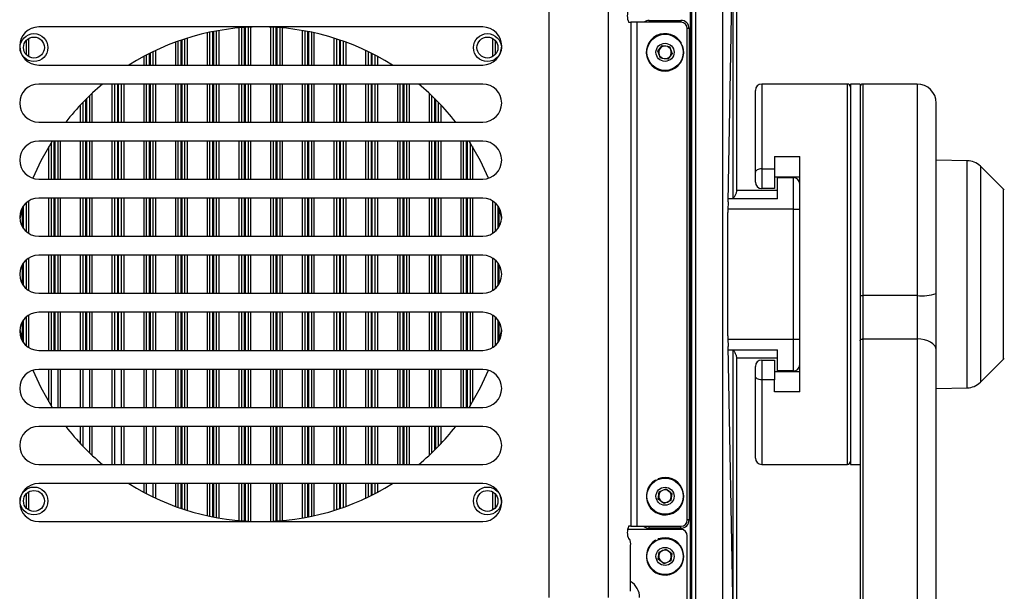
# Model space of a CAD drawing. Header units: millimetres. Extents: x 9 to 583, y 10 to 410.
# Tile 102 of 107: x 447 to 478, y 274 to 292. Entities that reach past the tile are written whole.
import ezdxf

# ---------------------------------------------------------------- set-up
doc = ezdxf.new("R2010")
doc.units = ezdxf.units.MM
doc.linetypes.add('HIDDEN', pattern=[1.905, 1.27, -0.635])
doc.layers.add('DEFAULT_2', color=5, linetype='HIDDEN')
doc.styles.add('SLDTEXTSTYLE0', font='TXT', dxfattribs={"width": 0.605})
doc.dimstyles.new('SLDDIMSTYLE2', dxfattribs={"dimtxt": 5, "dimasz": 3, "dimexe": 0, "dimexo": 0.0625, "dimgap": 1.25, "dimtad": 1, "dimdec": 1, "dimlfac": 5, "dimrnd": 1e-09, "dimzin": 12, "dimdsep": 46, "dimtxsty": 'SLDTEXTSTYLE0', "dimsah": 1, "dimcen": 0.09, "dimadec": 0, "dimazin": 3, "dimtfac": 1, "dimtdec": 1, "dimtmove": 0, "dimatfit": 0, "dimfxl": 0, "dimfrac": 2, "dimtolj": 1, "dimtzin": 12, "dimarcsym": 0})

# ---------------------------------------------------------------- blocks, each defined once
blk = doc.blocks.new('_D_2')
at = {"layer": 'DEFAULT_2'}
for p, q in [((499.183, 317.956), (499.183, 324.306)), ((466.795, 317.956), (500.183, 317.956)), ((499.183, 317.956), (499.183, 250.268)), ((466.795, 250.268), (500.183, 250.268)), ((499.183, 250.268), (499.183, 243.918))]:
    blk.add_line(p, q, dxfattribs=at)
for points in [[(499.183, 317.956), (499.783, 320.956), (498.583, 320.956)], [(499.183, 250.268), (498.583, 247.268), (499.783, 247.268)]]:
    blk.add_solid(points, dxfattribs=at)
at = {"layer": 'DEFAULT_2', "char_height": 5, "attachment_point": 1, "rotation": 90, "style": 'SLDTEXTSTYLE0'}
for s, insert in [('(mounting hole distance)', (500.41, 248.096)), ('338.4', (492.736, 277.113))]:
    blk.add_mtext(s, dxfattribs=dict(at, insert=insert))

msp = doc.modelspace()

# ---------------------------------------------------------------- linework, layer by layer
at = {"color": 7, "linetype": 'Continuous', "lineweight": 25}
for p, q in [((467.905, 256.1081), (467.905, 312.1157)), ((467.955, 256.1081), (467.955, 312.1157)), ((469.0928, 286.3924), (469.2519, 294.9753)), ((469.255, 286.4953), (469.255, 294.9453)), ((469.355, 294.9119), (469.355, 286.7114)), ((463.4557, 273.9119), (463.4557, 294.3119)), ((465.3268, 273.9119), (465.3268, 294.3119)), ((461.355, 291.9119), (447.355, 291.9119)), ((453.755, 290.7119), (453.755, 291.8888)), ((453.955, 291.9017), (453.955, 290.7119)), ((454.755, 290.7119), (454.755, 291.9017)), ((454.955, 291.8888), (454.955, 290.7119)), ((465.9564, 292.0619), (466.0259, 292.0619)), ((466.0259, 292.0619), (466.0259, 276.1619)), ((466.2228, 292.0619), (466.0259, 292.0619)), ((466.2228, 276.1619), (466.2228, 292.0619)), ((467.605, 292.0619), (466.2228, 292.0619)), ((466.606, 292.1209), (467.604, 292.1209)), ((467.805, 276.3619), (467.805, 291.8619)), ((467.864, 291.8609), (467.864, 276.3629)), ((452.755, 290.7119), (452.755, 291.7461)), ((452.955, 291.7853), (452.955, 290.7119)), ((455.755, 290.7119), (455.755, 291.7853)), ((455.955, 291.7461), (455.955, 290.7119)), ((446.955, 291.4773), (446.955, 291.0465)), ((451.755, 290.7119), (451.755, 291.4658)), ((451.955, 291.5335), (451.955, 290.7119)), ((456.755, 290.7119), (456.755, 291.5335)), ((456.955, 291.4658), (456.955, 290.7119)), ((461.755, 291.0465), (461.755, 291.4773)), ((466.8765, 291.1453), (467.0197, 291.3265)), ((467.0197, 291.3265), (467.2482, 291.2931)), ((467.2482, 291.2931), (467.3335, 291.0785)), ((467.6031, 291.389), (467.6206, 291.3988)), ((467.6403, 291.3077), (467.6591, 291.3146)), ((450.755, 290.7119), (450.755, 291.0315)), ((450.955, 291.1319), (450.955, 290.7119)), ((457.755, 290.7119), (457.755, 291.1319)), ((457.955, 291.0315), (457.955, 290.7119)), ((466.9618, 290.9307), (466.8765, 291.1453)), ((467.1904, 290.8973), (466.9618, 290.9307)), ((467.3335, 291.0785), (467.1904, 290.8973)), ((447.355, 290.7119), (461.355, 290.7119)), ((461.355, 290.1119), (447.355, 290.1119)), ((449.755, 288.9119), (449.755, 290.1119)), ((449.955, 290.1119), (449.955, 288.9119)), ((450.755, 288.9119), (450.755, 290.1119)), ((450.955, 290.1119), (450.955, 288.9119)), ((451.755, 288.9119), (451.755, 290.1119)), ((451.955, 290.1119), (451.955, 288.9119)), ((452.755, 288.9119), (452.755, 290.1119)), ((452.955, 290.1119), (452.955, 288.9119)), ((453.755, 288.9119), (453.755, 290.1119)), ((453.955, 290.1119), (453.955, 288.9119)), ((454.755, 288.9119), (454.755, 290.1119)), ((454.955, 290.1119), (454.955, 288.9119)), ((455.755, 288.9119), (455.755, 290.1119)), ((455.955, 290.1119), (455.955, 288.9119)), ((456.755, 288.9119), (456.755, 290.1119)), ((456.955, 290.1119), (456.955, 288.9119)), ((457.755, 288.9119), (457.755, 290.1119)), ((457.955, 290.1119), (457.955, 288.9119)), ((458.755, 288.9119), (458.755, 290.1119)), ((458.955, 290.1119), (458.955, 288.9119)), ((472.855, 290.1119), (470.155, 290.1119)), ((473.255, 290.1119), (472.955, 290.1119)), ((472.955, 290.1119), (472.955, 278.1119)), ((473.255, 290.1119), (473.255, 282.8945)), ((475.055, 290.1119), (473.355, 290.1119)), ((448.955, 289.7404), (448.955, 288.9119)), ((459.755, 288.9119), (459.755, 289.7404)), ((469.955, 287.3278), (469.955, 289.9119)), ((448.755, 288.9119), (448.755, 289.5415)), ((459.955, 289.5415), (459.955, 288.9119)), ((475.655, 283.5091), (475.655, 289.5119)), ((447.355, 288.9119), (461.355, 288.9119)), ((467.905, 288.4946), (467.955, 288.5106)), ((461.355, 288.3119), (447.355, 288.3119)), ((447.755, 287.1119), (447.755, 288.2688)), ((447.955, 288.3119), (447.955, 287.1119)), ((448.755, 287.1119), (448.755, 288.3119)), ((448.955, 288.3119), (448.955, 287.1119)), ((449.755, 287.1119), (449.755, 288.3119)), ((449.955, 288.3119), (449.955, 287.1119)), ((450.755, 287.1119), (450.755, 288.3119)), ((450.955, 288.3119), (450.955, 287.1119)), ((451.755, 287.1119), (451.755, 288.3119)), ((451.955, 288.3119), (451.955, 287.1119)), ((452.755, 287.1119), (452.755, 288.3119)), ((452.955, 288.3119), (452.955, 287.1119)), ((453.755, 287.1119), (453.755, 288.3119)), ((453.955, 288.3119), (453.955, 287.1119)), ((454.755, 287.1119), (454.755, 288.3119)), ((454.955, 288.3119), (454.955, 287.1119)), ((455.755, 287.1119), (455.755, 288.3119)), ((455.955, 288.3119), (455.955, 287.1119)), ((456.755, 287.1119), (456.755, 288.3119)), ((456.955, 288.3119), (456.955, 287.1119)), ((457.755, 287.1119), (457.755, 288.3119)), ((457.955, 288.3119), (457.955, 287.1119)), ((458.755, 287.1119), (458.755, 288.3119)), ((458.955, 288.3119), (458.955, 287.1119)), ((459.755, 287.1119), (459.755, 288.3119)), ((459.955, 288.3119), (459.955, 287.1119)), ((460.755, 287.1119), (460.755, 288.3119)), ((460.955, 288.2688), (460.955, 287.1119)), ((470.555, 287.8244), (471.355, 287.8244)), ((470.555, 287.8244), (470.555, 287.4387)), ((471.355, 280.3994), (471.355, 287.8244)), ((467.955, 287.7133), (467.9049, 287.7293)), ((476.6339, 287.6948), (475.655, 287.7119)), ((477.7761, 286.7909), (477.0477, 287.5192)), ((469.955, 287.0169), (469.955, 287.3278)), ((470.155, 287.4387), (470.555, 287.4387)), ((470.155, 287.4387), (470.155, 286.8169)), ((470.555, 287.4387), (470.555, 286.8169)), ((447.355, 287.1119), (461.355, 287.1119)), ((471.355, 287.1769), (470.555, 287.1769)), ((470.655, 286.4953), (470.655, 287.1619)), ((470.655, 287.1619), (471.155, 287.1619)), ((471.155, 286.1619), (471.155, 287.1619)), ((469.355, 286.7619), (470.655, 286.7619)), ((470.555, 286.8169), (470.155, 286.8169)), ((446.955, 286.3591), (446.955, 285.4647)), ((461.355, 286.5119), (447.355, 286.5119)), ((447.755, 285.3119), (447.755, 286.5119)), ((447.955, 286.5119), (447.955, 285.3119)), ((448.755, 285.3119), (448.755, 286.5119)), ((448.955, 286.5119), (448.955, 285.3119)), ((449.755, 285.3119), (449.755, 286.5119)), ((449.955, 286.5119), (449.955, 285.3119)), ((450.755, 285.3119), (450.755, 286.5119)), ((450.955, 286.5119), (450.955, 285.3119)), ((451.755, 285.3119), (451.755, 286.5119)), ((451.955, 286.5119), (451.955, 285.3119)), ((452.755, 285.3119), (452.755, 286.5119)), ((452.955, 286.5119), (452.955, 285.3119)), ((453.755, 285.3119), (453.755, 286.5119)), ((453.955, 286.5119), (453.955, 285.3119)), ((454.755, 285.3119), (454.755, 286.5119)), ((454.955, 286.5119), (454.955, 285.3119)), ((455.755, 285.3119), (455.755, 286.5119)), ((455.955, 286.5119), (455.955, 285.3119)), ((456.755, 285.3119), (456.755, 286.5119)), ((456.955, 286.5119), (456.955, 285.3119)), ((457.755, 285.3119), (457.755, 286.5119)), ((457.955, 286.5119), (457.955, 285.3119)), ((458.755, 285.3119), (458.755, 286.5119)), ((458.955, 286.5119), (458.955, 285.3119)), ((459.755, 285.3119), (459.755, 286.5119)), ((459.955, 286.5119), (459.955, 285.3119)), ((460.755, 285.3119), (460.755, 286.5119)), ((460.955, 286.5119), (460.955, 285.3119)), ((461.755, 285.4647), (461.755, 286.3591)), ((470.655, 286.4953), (469.255, 286.4953)), ((446.8496, 286.2352), (446.755, 285.8669)), ((461.955, 285.8669), (461.8604, 286.2352)), ((469.0898, 282.1648), (469.0898, 286.0591)), ((471.155, 286.1619), (471.355, 286.1619)), ((471.155, 282.0619), (471.155, 286.1619)), ((447.355, 285.3119), (461.355, 285.3119)), ((446.955, 284.5591), (446.955, 283.6647)), ((461.355, 284.7119), (447.355, 284.7119)), ((447.755, 283.5119), (447.755, 284.7119)), ((447.955, 284.7119), (447.955, 283.5119)), ((448.755, 283.5119), (448.755, 284.7119)), ((448.955, 284.7119), (448.955, 283.5119)), ((449.755, 283.5119), (449.755, 284.7119)), ((449.955, 284.7119), (449.955, 283.5119)), ((450.755, 283.5119), (450.755, 284.7119)), ((450.955, 284.7119), (450.955, 283.5119)), ((451.755, 283.5119), (451.755, 284.7119)), ((451.955, 284.7119), (451.955, 283.5119)), ((452.755, 283.5119), (452.755, 284.7119)), ((452.955, 284.7119), (452.955, 283.5119)), ((453.755, 283.5119), (453.755, 284.7119)), ((453.955, 284.7119), (453.955, 283.5119)), ((454.755, 283.5119), (454.755, 284.7119)), ((454.955, 284.7119), (454.955, 283.5119)), ((455.755, 283.5119), (455.755, 284.7119)), ((455.955, 284.7119), (455.955, 283.5119)), ((456.755, 283.5119), (456.755, 284.7119)), ((456.955, 284.7119), (456.955, 283.5119)), ((457.755, 283.5119), (457.755, 284.7119)), ((457.955, 284.7119), (457.955, 283.5119)), ((458.755, 283.5119), (458.755, 284.7119)), ((458.955, 284.7119), (458.955, 283.5119)), ((459.755, 283.5119), (459.755, 284.7119)), ((459.955, 284.7119), (459.955, 283.5119)), ((460.755, 283.5119), (460.755, 284.7119)), ((460.955, 284.7119), (460.955, 283.5119)), ((461.755, 283.6647), (461.755, 284.5591)), ((447.355, 283.5119), (461.355, 283.5119)), ((475.655, 281.7275), (475.655, 283.5091)), ((473.355, 282.0717), (473.355, 283.4421)), ((475.055, 283.4421), (473.355, 283.4421)), ((475.055, 283.4421), (475.055, 282.0717)), ((461.355, 282.9119), (447.355, 282.9119)), ((447.755, 281.7119), (447.755, 282.9119)), ((447.955, 282.9119), (447.955, 281.7119)), ((448.755, 281.7119), (448.755, 282.9119)), ((448.955, 282.9119), (448.955, 281.7119)), ((449.755, 281.7119), (449.755, 282.9119)), ((449.955, 282.9119), (449.955, 281.7119)), ((450.755, 281.7119), (450.755, 282.9119)), ((450.955, 282.9119), (450.955, 281.7119)), ((451.755, 281.7119), (451.755, 282.9119)), ((451.955, 282.9119), (451.955, 281.7119)), ((452.755, 281.7119), (452.755, 282.9119)), ((452.955, 282.9119), (452.955, 281.7119)), ((453.755, 281.7119), (453.755, 282.9119)), ((453.955, 282.9119), (453.955, 281.7119)), ((454.755, 281.7119), (454.755, 282.9119)), ((454.955, 282.9119), (454.955, 281.7119)), ((455.755, 281.7119), (455.755, 282.9119)), ((455.955, 282.9119), (455.955, 281.7119)), ((456.755, 281.7119), (456.755, 282.9119)), ((456.955, 282.9119), (456.955, 281.7119)), ((457.755, 281.7119), (457.755, 282.9119)), ((457.955, 282.9119), (457.955, 281.7119)), ((458.755, 281.7119), (458.755, 282.9119)), ((458.955, 282.9119), (458.955, 281.7119)), ((459.755, 281.7119), (459.755, 282.9119)), ((459.955, 282.9119), (459.955, 281.7119)), ((460.755, 281.7119), (460.755, 282.9119)), ((460.955, 282.9119), (460.955, 281.7119)), ((473.255, 282.8945), (473.255, 282.0143)), ((446.955, 282.7591), (446.955, 281.8647)), ((461.755, 281.8647), (461.755, 282.7591)), ((446.755, 282.3569), (446.8496, 281.9886)), ((461.8604, 281.9886), (461.955, 282.3569)), ((471.155, 281.0619), (471.155, 282.0619)), ((471.155, 282.0619), (471.355, 282.0619)), ((473.255, 282.0143), (473.255, 262.9515)), ((473.355, 263.0088), (473.355, 282.0717)), ((473.355, 282.0717), (475.055, 282.0717)), ((475.055, 282.0717), (475.055, 263.0088)), ((447.355, 281.7119), (461.355, 281.7119)), ((469.2519, 273.2486), (469.0928, 281.8314)), ((469.255, 281.7286), (470.655, 281.7286)), ((469.255, 273.2786), (469.255, 281.7286)), ((470.655, 281.0619), (470.655, 281.7286)), ((475.655, 262.6647), (475.655, 281.7275)), ((469.355, 281.5125), (469.355, 273.3119)), ((470.655, 281.4619), (469.355, 281.4619)), ((470.155, 281.4069), (470.155, 280.7851)), ((470.155, 281.4069), (470.555, 281.4069)), ((470.555, 281.4069), (470.555, 280.7851)), ((477.0477, 280.7047), (477.7761, 281.433)), ((461.355, 281.1119), (447.355, 281.1119)), ((447.755, 279.955), (447.755, 281.1119)), ((447.955, 281.1119), (447.955, 279.9119)), ((448.755, 279.9119), (448.755, 281.1119)), ((448.955, 281.1119), (448.955, 279.9119)), ((449.755, 279.9119), (449.755, 281.1119)), ((449.955, 281.1119), (449.955, 279.9119)), ((450.755, 279.9119), (450.755, 281.1119)), ((450.955, 281.1119), (450.955, 279.9119)), ((451.755, 279.9119), (451.755, 281.1119)), ((451.955, 281.1119), (451.955, 279.9119)), ((452.755, 279.9119), (452.755, 281.1119)), ((452.955, 281.1119), (452.955, 279.9119)), ((453.755, 279.9119), (453.755, 281.1119)), ((453.955, 281.1119), (453.955, 279.9119)), ((454.755, 279.9119), (454.755, 281.1119)), ((454.955, 281.1119), (454.955, 279.9119)), ((455.755, 279.9119), (455.755, 281.1119)), ((455.955, 281.1119), (455.955, 279.9119)), ((456.755, 279.9119), (456.755, 281.1119)), ((456.955, 281.1119), (456.955, 279.9119)), ((457.755, 279.9119), (457.755, 281.1119)), ((457.955, 281.1119), (457.955, 279.9119)), ((458.755, 279.9119), (458.755, 281.1119)), ((458.955, 281.1119), (458.955, 279.9119)), ((459.755, 279.9119), (459.755, 281.1119)), ((459.955, 281.1119), (459.955, 279.9119)), ((460.755, 279.9119), (460.755, 281.1119)), ((460.955, 281.1119), (460.955, 279.955)), ((469.955, 280.896), (469.955, 281.2069)), ((470.555, 281.0469), (471.355, 281.0469)), ((471.155, 281.0619), (470.655, 281.0619)), ((469.955, 278.3119), (469.955, 280.896)), ((470.555, 280.7851), (470.155, 280.7851)), ((470.555, 280.3994), (470.555, 280.7851)), ((467.905, 280.4946), (467.955, 280.5106)), ((471.355, 280.3994), (470.555, 280.3994)), ((475.655, 280.5119), (476.6339, 280.529)), ((447.355, 279.9119), (461.355, 279.9119)), ((467.955, 279.7133), (467.905, 279.7293)), ((461.355, 279.3119), (447.355, 279.3119)), ((448.755, 278.6824), (448.755, 279.3119)), ((448.955, 279.3119), (448.955, 278.4834)), ((449.755, 278.1119), (449.755, 279.3119)), ((449.955, 279.3119), (449.955, 278.1119)), ((450.755, 278.1119), (450.755, 279.3119)), ((450.955, 279.3119), (450.955, 278.1119)), ((451.755, 278.1119), (451.755, 279.3119)), ((451.955, 279.3119), (451.955, 278.1119)), ((452.755, 278.1119), (452.755, 279.3119)), ((452.955, 279.3119), (452.955, 278.1119)), ((453.755, 278.1119), (453.755, 279.3119)), ((453.955, 279.3119), (453.955, 278.1119)), ((454.755, 278.1119), (454.755, 279.3119)), ((454.955, 279.3119), (454.955, 278.1119)), ((455.755, 278.1119), (455.755, 279.3119)), ((455.955, 279.3119), (455.955, 278.1119)), ((456.755, 278.1119), (456.755, 279.3119)), ((456.955, 279.3119), (456.955, 278.1119)), ((457.755, 278.1119), (457.755, 279.3119)), ((457.955, 279.3119), (457.955, 278.1119)), ((458.755, 278.1119), (458.755, 279.3119)), ((458.955, 279.3119), (458.955, 278.1119)), ((459.755, 278.4834), (459.755, 279.3119)), ((459.955, 279.3119), (459.955, 278.6824)), ((447.355, 278.1119), (461.355, 278.1119)), ((470.155, 278.1119), (472.855, 278.1119)), ((472.955, 278.1119), (473.255, 278.1119)), ((466.8182, 277.6045), (466.8082, 277.6218)), ((466.8988, 277.6433), (466.8916, 277.662)), ((461.355, 277.5119), (447.355, 277.5119)), ((450.755, 277.1924), (450.755, 277.5119)), ((450.955, 277.5119), (450.955, 277.0919)), ((451.755, 276.758), (451.755, 277.5119)), ((451.955, 277.5119), (451.955, 276.6903)), ((452.755, 276.4778), (452.755, 277.5119)), ((452.955, 277.5119), (452.955, 276.4386)), ((453.755, 276.335), (453.755, 277.5119)), ((453.955, 277.5119), (453.955, 276.3222)), ((454.755, 276.3222), (454.755, 277.5119)), ((454.955, 277.5119), (454.955, 276.335)), ((455.755, 276.4386), (455.755, 277.5119)), ((455.955, 277.5119), (455.955, 276.4778)), ((456.755, 276.6903), (456.755, 277.5119)), ((456.955, 277.5119), (456.955, 276.758)), ((457.755, 277.0919), (457.755, 277.5119)), ((457.955, 277.5119), (457.955, 277.1924)), ((466.9211, 277.2515), (467.1339, 277.341)), ((467.1339, 277.341), (467.3179, 277.2014)), ((446.955, 277.1773), (446.955, 276.7465)), ((461.755, 276.7465), (461.755, 277.1773)), ((466.8921, 277.0224), (466.9211, 277.2515)), ((467.0761, 276.8828), (466.8921, 277.0224)), ((467.289, 276.9723), (467.0761, 276.8828)), ((467.3179, 277.2014), (467.289, 276.9723)), ((447.355, 276.3119), (461.355, 276.3119)), ((467.605, 276.0619), (465.9263, 276.0619)), ((466.0259, 276.1619), (465.9564, 276.1619)), ((466.0259, 276.1619), (466.2228, 276.1619)), ((466.2228, 276.1619), (467.605, 276.1619)), ((467.604, 276.103), (466.606, 276.103)), ((465.9564, 275.7619), (465.9855, 275.7619)), ((466.8182, 275.7045), (466.8082, 275.7218)), ((466.8988, 275.7433), (466.8916, 275.762)), ((467.805, 256.1081), (467.805, 275.8619)), ((466.0203, 274.1119), (466.0203, 275.5619)), ((466.9211, 275.3515), (467.1339, 275.441)), ((467.1339, 275.441), (467.3179, 275.3014)), ((466.8921, 275.1224), (466.9211, 275.3515)), ((467.0761, 274.9828), (466.8921, 275.1224)), ((467.3179, 275.3014), (467.289, 275.0723)), ((467.289, 275.0723), (467.0761, 274.9828))]:
    msp.add_line(p, q, dxfattribs=at)
at = {"color": 8, "linetype": 'Continuous', "lineweight": 25}
for p, q in [((468.069, 312.1157), (468.069, 256.1081)), ((468.9278, 256.1081), (468.9278, 312.1157)), ((453.675, 290.7119), (453.675, 291.8822)), ((453.835, 291.8946), (453.835, 290.7119)), ((453.875, 290.7119), (453.875, 291.8971)), ((454.035, 291.9054), (454.035, 290.7119)), ((454.675, 290.7119), (454.675, 291.9054)), ((454.835, 291.8971), (454.835, 290.7119)), ((454.875, 290.7119), (454.875, 291.8946)), ((455.035, 291.8822), (455.035, 290.7119)), ((466.606, 292.1209), (466.606, 292.0619)), ((467.604, 292.1209), (467.604, 292.0619)), ((467.864, 291.8609), (467.805, 291.8609)), ((452.035, 291.5589), (452.035, 290.7119)), ((452.675, 290.7119), (452.675, 291.7288)), ((452.835, 291.7624), (452.835, 290.7119)), ((452.875, 290.7119), (452.875, 291.7702)), ((453.035, 291.7994), (453.035, 290.7119)), ((455.675, 290.7119), (455.675, 291.7994)), ((455.835, 291.7702), (455.835, 290.7119)), ((455.875, 290.7119), (455.875, 291.7624)), ((456.035, 291.7288), (456.035, 290.7119)), ((456.675, 290.7119), (456.675, 291.5589)), ((447.035, 291.5448), (447.035, 290.9791)), ((451.675, 290.7119), (451.675, 291.4371)), ((451.835, 291.4936), (451.835, 290.7119)), ((451.875, 290.7119), (451.875, 291.5072)), ((456.835, 291.5072), (456.835, 290.7119)), ((456.875, 290.7119), (456.875, 291.4936)), ((457.035, 291.4371), (457.035, 290.7119)), ((461.675, 290.9791), (461.675, 291.5448)), ((450.675, 290.7119), (450.675, 290.9892)), ((450.835, 291.0725), (450.835, 290.7119)), ((450.875, 290.7119), (450.875, 291.0926)), ((451.035, 291.1701), (451.035, 290.7119)), ((457.675, 290.7119), (457.675, 291.1701)), ((457.835, 291.0926), (457.835, 290.7119)), ((457.875, 290.7119), (457.875, 291.0725)), ((458.035, 290.9892), (458.035, 290.7119)), ((449.675, 288.9119), (449.675, 290.1119)), ((449.835, 290.1119), (449.835, 288.9119)), ((449.875, 288.9119), (449.875, 290.1119)), ((450.035, 290.1119), (450.035, 288.9119)), ((450.675, 288.9119), (450.675, 290.1119)), ((450.835, 290.1119), (450.835, 288.9119)), ((450.875, 288.9119), (450.875, 290.1119)), ((451.035, 290.1119), (451.035, 288.9119)), ((451.675, 288.9119), (451.675, 290.1119)), ((451.835, 290.1119), (451.835, 288.9119)), ((451.875, 288.9119), (451.875, 290.1119)), ((452.035, 290.1119), (452.035, 288.9119)), ((452.675, 288.9119), (452.675, 290.1119)), ((452.835, 290.1119), (452.835, 288.9119)), ((452.875, 288.9119), (452.875, 290.1119)), ((453.035, 290.1119), (453.035, 288.9119)), ((453.675, 288.9119), (453.675, 290.1119)), ((453.835, 290.1119), (453.835, 288.9119)), ((453.875, 288.9119), (453.875, 290.1119)), ((454.035, 290.1119), (454.035, 288.9119)), ((454.675, 288.9119), (454.675, 290.1119)), ((454.835, 290.1119), (454.835, 288.9119)), ((454.875, 288.9119), (454.875, 290.1119)), ((455.035, 290.1119), (455.035, 288.9119)), ((455.675, 288.9119), (455.675, 290.1119)), ((455.835, 290.1119), (455.835, 288.9119)), ((455.875, 288.9119), (455.875, 290.1119)), ((456.035, 290.1119), (456.035, 288.9119)), ((456.675, 288.9119), (456.675, 290.1119)), ((456.835, 290.1119), (456.835, 288.9119)), ((456.875, 288.9119), (456.875, 290.1119)), ((457.035, 290.1119), (457.035, 288.9119)), ((457.675, 288.9119), (457.675, 290.1119)), ((457.835, 290.1119), (457.835, 288.9119)), ((457.875, 288.9119), (457.875, 290.1119)), ((458.035, 290.1119), (458.035, 288.9119)), ((458.675, 288.9119), (458.675, 290.1119)), ((458.835, 290.1119), (458.835, 288.9119)), ((458.875, 288.9119), (458.875, 290.1119)), ((459.035, 290.1119), (459.035, 288.9119)), ((470.155, 290.1119), (470.155, 287.4387)), ((472.855, 278.1119), (472.855, 290.1119)), ((473.355, 283.4421), (473.355, 290.1119)), ((475.055, 290.1119), (475.055, 283.4421)), ((449.035, 289.8161), (449.035, 288.9119)), ((459.675, 288.9119), (459.675, 289.8161)), ((448.675, 288.9119), (448.675, 289.4577)), ((448.835, 289.6228), (448.835, 288.9119)), ((448.875, 288.9119), (448.875, 289.6626)), ((459.835, 289.6626), (459.835, 288.9119)), ((459.875, 288.9119), (459.875, 289.6228)), ((460.035, 289.4577), (460.035, 288.9119)), ((447.675, 287.1119), (447.675, 288.139)), ((447.835, 288.3119), (447.835, 287.1119)), ((447.875, 287.1119), (447.875, 288.3119)), ((448.035, 288.3119), (448.035, 287.1119)), ((448.675, 287.1119), (448.675, 288.3119)), ((448.835, 288.3119), (448.835, 287.1119)), ((448.875, 287.1119), (448.875, 288.3119)), ((449.035, 288.3119), (449.035, 287.1119)), ((449.675, 287.1119), (449.675, 288.3119)), ((449.835, 288.3119), (449.835, 287.1119)), ((449.875, 287.1119), (449.875, 288.3119)), ((450.035, 288.3119), (450.035, 287.1119)), ((450.675, 287.1119), (450.675, 288.3119)), ((450.835, 288.3119), (450.835, 287.1119)), ((450.875, 287.1119), (450.875, 288.3119)), ((451.035, 288.3119), (451.035, 287.1119)), ((451.675, 287.1119), (451.675, 288.3119)), ((451.835, 288.3119), (451.835, 287.1119)), ((451.875, 287.1119), (451.875, 288.3119)), ((452.035, 288.3119), (452.035, 287.1119)), ((452.675, 287.1119), (452.675, 288.3119)), ((452.835, 288.3119), (452.835, 287.1119)), ((452.875, 287.1119), (452.875, 288.3119)), ((453.035, 288.3119), (453.035, 287.1119)), ((453.675, 287.1119), (453.675, 288.3119)), ((453.835, 288.3119), (453.835, 287.1119)), ((453.875, 287.1119), (453.875, 288.3119)), ((454.035, 288.3119), (454.035, 287.1119)), ((454.675, 287.1119), (454.675, 288.3119)), ((454.835, 288.3119), (454.835, 287.1119)), ((454.875, 287.1119), (454.875, 288.3119)), ((455.035, 288.3119), (455.035, 287.1119)), ((455.675, 287.1119), (455.675, 288.3119)), ((455.835, 288.3119), (455.835, 287.1119)), ((455.875, 287.1119), (455.875, 288.3119)), ((456.035, 288.3119), (456.035, 287.1119)), ((456.675, 287.1119), (456.675, 288.3119)), ((456.835, 288.3119), (456.835, 287.1119)), ((456.875, 287.1119), (456.875, 288.3119)), ((457.035, 288.3119), (457.035, 287.1119)), ((457.675, 287.1119), (457.675, 288.3119)), ((457.835, 288.3119), (457.835, 287.1119)), ((457.875, 287.1119), (457.875, 288.3119)), ((458.035, 288.3119), (458.035, 287.1119)), ((458.675, 287.1119), (458.675, 288.3119)), ((458.835, 288.3119), (458.835, 287.1119)), ((458.875, 287.1119), (458.875, 288.3119)), ((459.035, 288.3119), (459.035, 287.1119)), ((459.675, 287.1119), (459.675, 288.3119)), ((459.835, 288.3119), (459.835, 287.1119)), ((459.875, 287.1119), (459.875, 288.3119)), ((460.035, 288.3119), (460.035, 287.1119)), ((460.675, 287.1119), (460.675, 288.3119)), ((460.835, 288.3119), (460.835, 287.1119)), ((460.875, 287.1119), (460.875, 288.3119)), ((461.035, 288.139), (461.035, 287.1119)), ((476.6339, 285.8238), (476.6339, 287.6948)), ((477.0477, 287.5192), (477.0477, 285.7399)), ((477.7761, 281.433), (477.7761, 286.7909)), ((446.875, 285.5519), (446.875, 286.2719)), ((447.035, 286.4195), (447.035, 285.4044)), ((447.675, 285.3119), (447.675, 286.5119)), ((447.835, 286.5119), (447.835, 285.3119)), ((447.875, 285.3119), (447.875, 286.5119)), ((448.035, 286.5119), (448.035, 285.3119)), ((448.675, 285.3119), (448.675, 286.5119)), ((448.835, 286.5119), (448.835, 285.3119)), ((448.875, 285.3119), (448.875, 286.5119)), ((449.035, 286.5119), (449.035, 285.3119)), ((449.675, 285.3119), (449.675, 286.5119)), ((449.835, 286.5119), (449.835, 285.3119)), ((449.875, 285.3119), (449.875, 286.5119)), ((450.035, 286.5119), (450.035, 285.3119)), ((450.675, 285.3119), (450.675, 286.5119)), ((450.835, 286.5119), (450.835, 285.3119)), ((450.875, 285.3119), (450.875, 286.5119)), ((451.035, 286.5119), (451.035, 285.3119)), ((451.675, 285.3119), (451.675, 286.5119)), ((451.835, 286.5119), (451.835, 285.3119)), ((451.875, 285.3119), (451.875, 286.5119)), ((452.035, 286.5119), (452.035, 285.3119)), ((452.675, 285.3119), (452.675, 286.5119)), ((452.835, 286.5119), (452.835, 285.3119)), ((452.875, 285.3119), (452.875, 286.5119)), ((453.035, 286.5119), (453.035, 285.3119)), ((453.675, 285.3119), (453.675, 286.5119)), ((453.835, 286.5119), (453.835, 285.3119)), ((453.875, 285.3119), (453.875, 286.5119)), ((454.035, 286.5119), (454.035, 285.3119)), ((454.675, 285.3119), (454.675, 286.5119)), ((454.835, 286.5119), (454.835, 285.3119)), ((454.875, 285.3119), (454.875, 286.5119)), ((455.035, 286.5119), (455.035, 285.3119)), ((455.675, 285.3119), (455.675, 286.5119)), ((455.835, 286.5119), (455.835, 285.3119)), ((455.875, 285.3119), (455.875, 286.5119)), ((456.035, 286.5119), (456.035, 285.3119)), ((456.675, 285.3119), (456.675, 286.5119)), ((456.835, 286.5119), (456.835, 285.3119)), ((456.875, 285.3119), (456.875, 286.5119)), ((457.035, 286.5119), (457.035, 285.3119)), ((457.675, 285.3119), (457.675, 286.5119)), ((457.835, 286.5119), (457.835, 285.3119)), ((457.875, 285.3119), (457.875, 286.5119)), ((458.035, 286.5119), (458.035, 285.3119)), ((458.675, 285.3119), (458.675, 286.5119)), ((458.835, 286.5119), (458.835, 285.3119)), ((458.875, 285.3119), (458.875, 286.5119)), ((459.035, 286.5119), (459.035, 285.3119)), ((459.675, 285.3119), (459.675, 286.5119)), ((459.835, 286.5119), (459.835, 285.3119)), ((459.875, 285.3119), (459.875, 286.5119)), ((460.035, 286.5119), (460.035, 285.3119)), ((460.675, 285.3119), (460.675, 286.5119)), ((460.835, 286.5119), (460.835, 285.3119)), ((460.875, 285.3119), (460.875, 286.5119)), ((461.035, 286.5119), (461.035, 285.3119)), ((461.675, 285.4044), (461.675, 286.4195)), ((461.835, 286.2719), (461.835, 285.5519)), ((467.955, 286.4953), (467.905, 286.4953)), ((469.255, 286.4953), (469.0947, 286.4953)), ((446.835, 286.1831), (446.835, 285.6126)), ((461.875, 285.6126), (461.875, 286.1831)), ((467.955, 286.1619), (467.905, 286.1619)), ((471.155, 286.1619), (469.0901, 286.1619)), ((476.6339, 280.529), (476.6339, 285.8238)), ((477.0477, 285.7399), (477.0477, 280.7047)), ((446.835, 284.4113), (446.835, 283.8126)), ((446.875, 283.7519), (446.875, 284.4719)), ((447.035, 284.6195), (447.035, 283.6044)), ((447.675, 283.5119), (447.675, 284.7119)), ((447.835, 284.7119), (447.835, 283.5119)), ((447.875, 283.5119), (447.875, 284.7119)), ((448.035, 284.7119), (448.035, 283.5119)), ((448.675, 283.5119), (448.675, 284.7119)), ((448.835, 284.7119), (448.835, 283.5119)), ((448.875, 283.5119), (448.875, 284.7119)), ((449.035, 284.7119), (449.035, 283.5119)), ((449.675, 283.5119), (449.675, 284.7119)), ((449.835, 284.7119), (449.835, 283.5119)), ((449.875, 283.5119), (449.875, 284.7119)), ((450.035, 284.7119), (450.035, 283.5119)), ((450.675, 283.5119), (450.675, 284.7119)), ((450.835, 284.7119), (450.835, 283.5119)), ((450.875, 283.5119), (450.875, 284.7119)), ((451.035, 284.7119), (451.035, 283.5119)), ((451.675, 283.5119), (451.675, 284.7119)), ((451.835, 284.7119), (451.835, 283.5119)), ((451.875, 283.5119), (451.875, 284.7119)), ((452.035, 284.7119), (452.035, 283.5119)), ((452.675, 283.5119), (452.675, 284.7119)), ((452.835, 284.7119), (452.835, 283.5119)), ((452.875, 283.5119), (452.875, 284.7119)), ((453.035, 284.7119), (453.035, 283.5119)), ((453.675, 283.5119), (453.675, 284.7119)), ((453.835, 284.7119), (453.835, 283.5119)), ((453.875, 283.5119), (453.875, 284.7119)), ((454.035, 284.7119), (454.035, 283.5119)), ((454.675, 283.5119), (454.675, 284.7119)), ((454.835, 284.7119), (454.835, 283.5119)), ((454.875, 283.5119), (454.875, 284.7119)), ((455.035, 284.7119), (455.035, 283.5119)), ((455.675, 283.5119), (455.675, 284.7119)), ((455.835, 284.7119), (455.835, 283.5119)), ((455.875, 283.5119), (455.875, 284.7119)), ((456.035, 284.7119), (456.035, 283.5119)), ((456.675, 283.5119), (456.675, 284.7119)), ((456.835, 284.7119), (456.835, 283.5119)), ((456.875, 283.5119), (456.875, 284.7119)), ((457.035, 284.7119), (457.035, 283.5119)), ((457.675, 283.5119), (457.675, 284.7119)), ((457.835, 284.7119), (457.835, 283.5119)), ((457.875, 283.5119), (457.875, 284.7119)), ((458.035, 284.7119), (458.035, 283.5119)), ((458.675, 283.5119), (458.675, 284.7119)), ((458.835, 284.7119), (458.835, 283.5119)), ((458.875, 283.5119), (458.875, 284.7119)), ((459.035, 284.7119), (459.035, 283.5119)), ((459.675, 283.5119), (459.675, 284.7119)), ((459.835, 284.7119), (459.835, 283.5119)), ((459.875, 283.5119), (459.875, 284.7119)), ((460.035, 284.7119), (460.035, 283.5119)), ((460.675, 283.5119), (460.675, 284.7119)), ((460.835, 284.7119), (460.835, 283.5119)), ((460.875, 283.5119), (460.875, 284.7119)), ((461.035, 284.7119), (461.035, 283.5119)), ((461.675, 283.6044), (461.675, 284.6195)), ((461.835, 284.4719), (461.835, 283.7519)), ((461.875, 283.8126), (461.875, 284.4113)), ((447.675, 281.7119), (447.675, 282.9119)), ((447.835, 282.9119), (447.835, 281.7119)), ((447.875, 281.7119), (447.875, 282.9119)), ((448.035, 282.9119), (448.035, 281.7119)), ((448.675, 281.7119), (448.675, 282.9119)), ((448.835, 282.9119), (448.835, 281.7119)), ((448.875, 281.7119), (448.875, 282.9119)), ((449.035, 282.9119), (449.035, 281.7119)), ((449.675, 281.7119), (449.675, 282.9119)), ((449.835, 282.9119), (449.835, 281.7119)), ((449.875, 281.7119), (449.875, 282.9119)), ((450.035, 282.9119), (450.035, 281.7119)), ((450.675, 281.7119), (450.675, 282.9119)), ((450.835, 282.9119), (450.835, 281.7119)), ((450.875, 281.7119), (450.875, 282.9119)), ((451.035, 282.9119), (451.035, 281.7119)), ((451.675, 281.7119), (451.675, 282.9119)), ((451.835, 282.9119), (451.835, 281.7119)), ((451.875, 281.7119), (451.875, 282.9119)), ((452.035, 282.9119), (452.035, 281.7119)), ((452.675, 281.7119), (452.675, 282.9119)), ((452.835, 282.9119), (452.835, 281.7119)), ((452.875, 281.7119), (452.875, 282.9119)), ((453.035, 282.9119), (453.035, 281.7119)), ((453.675, 281.7119), (453.675, 282.9119)), ((453.835, 282.9119), (453.835, 281.7119)), ((453.875, 281.7119), (453.875, 282.9119)), ((454.035, 282.9119), (454.035, 281.7119)), ((454.675, 281.7119), (454.675, 282.9119)), ((454.835, 282.9119), (454.835, 281.7119)), ((454.875, 281.7119), (454.875, 282.9119)), ((455.035, 282.9119), (455.035, 281.7119)), ((455.675, 281.7119), (455.675, 282.9119)), ((455.835, 282.9119), (455.835, 281.7119)), ((455.875, 281.7119), (455.875, 282.9119)), ((456.035, 282.9119), (456.035, 281.7119)), ((456.675, 281.7119), (456.675, 282.9119)), ((456.835, 282.9119), (456.835, 281.7119)), ((456.875, 281.7119), (456.875, 282.9119)), ((457.035, 282.9119), (457.035, 281.7119)), ((457.675, 281.7119), (457.675, 282.9119)), ((457.835, 282.9119), (457.835, 281.7119)), ((457.875, 281.7119), (457.875, 282.9119)), ((458.035, 282.9119), (458.035, 281.7119)), ((458.675, 281.7119), (458.675, 282.9119)), ((458.835, 282.9119), (458.835, 281.7119)), ((458.875, 281.7119), (458.875, 282.9119)), ((459.035, 282.9119), (459.035, 281.7119)), ((459.675, 281.7119), (459.675, 282.9119)), ((459.835, 282.9119), (459.835, 281.7119)), ((459.875, 281.7119), (459.875, 282.9119)), ((460.035, 282.9119), (460.035, 281.7119)), ((460.675, 281.7119), (460.675, 282.9119)), ((460.835, 282.9119), (460.835, 281.7119)), ((460.875, 281.7119), (460.875, 282.9119)), ((461.035, 282.9119), (461.035, 281.7119)), ((446.835, 282.6113), (446.835, 282.0408)), ((446.875, 281.9519), (446.875, 282.6719)), ((447.035, 282.8195), (447.035, 281.8044)), ((461.675, 281.8044), (461.675, 282.8195)), ((461.835, 282.6719), (461.835, 281.9519)), ((461.875, 282.0408), (461.875, 282.6113)), ((467.905, 282.0619), (467.955, 282.0619)), ((469.0901, 282.0619), (471.155, 282.0619)), ((467.905, 281.7286), (467.955, 281.7286)), ((469.0947, 281.7286), (469.255, 281.7286)), ((447.675, 280.0848), (447.675, 281.1119)), ((448.035, 281.1119), (448.035, 279.9119)), ((448.675, 279.9119), (448.675, 281.1119)), ((449.035, 281.1119), (449.035, 279.9119)), ((449.675, 279.9119), (449.675, 281.1119)), ((450.035, 281.1119), (450.035, 279.9119)), ((450.675, 279.9119), (450.675, 281.1119)), ((451.035, 281.1119), (451.035, 279.9119)), ((451.675, 279.9119), (451.675, 281.1119)), ((451.835, 281.1119), (451.835, 279.9119)), ((451.875, 279.9119), (451.875, 281.1119)), ((452.035, 281.1119), (452.035, 279.9119)), ((452.675, 279.9119), (452.675, 281.1119)), ((452.835, 281.1119), (452.835, 279.9119)), ((452.875, 279.9119), (452.875, 281.1119)), ((453.035, 281.1119), (453.035, 279.9119)), ((453.675, 279.9119), (453.675, 281.1119)), ((453.835, 281.1119), (453.835, 279.9119)), ((453.875, 279.9119), (453.875, 281.1119)), ((454.035, 281.1119), (454.035, 279.9119)), ((454.675, 279.9119), (454.675, 281.1119)), ((454.835, 281.1119), (454.835, 279.9119)), ((454.875, 279.9119), (454.875, 281.1119)), ((455.035, 281.1119), (455.035, 279.9119)), ((455.675, 279.9119), (455.675, 281.1119)), ((455.835, 281.1119), (455.835, 279.9119)), ((455.875, 279.9119), (455.875, 281.1119)), ((456.035, 281.1119), (456.035, 279.9119)), ((456.675, 279.9119), (456.675, 281.1119)), ((456.835, 281.1119), (456.835, 279.9119)), ((456.875, 279.9119), (456.875, 281.1119)), ((457.035, 281.1119), (457.035, 279.9119)), ((457.675, 279.9119), (457.675, 281.1119)), ((457.835, 281.1119), (457.835, 279.9119)), ((457.875, 279.9119), (457.875, 281.1119)), ((458.035, 281.1119), (458.035, 279.9119)), ((458.675, 279.9119), (458.675, 281.1119)), ((458.835, 281.1119), (458.835, 279.9119)), ((458.875, 279.9119), (458.875, 281.1119)), ((459.035, 281.1119), (459.035, 279.9119)), ((459.675, 279.9119), (459.675, 281.1119)), ((459.835, 281.1119), (459.835, 279.9119)), ((459.875, 279.9119), (459.875, 281.1119)), ((460.035, 281.1119), (460.035, 279.9119)), ((460.675, 279.9119), (460.675, 281.1119)), ((460.835, 281.1119), (460.835, 279.9119)), ((460.875, 279.9119), (460.875, 281.1119)), ((461.035, 281.1119), (461.035, 280.0848)), ((470.155, 280.7851), (470.155, 278.1119)), ((448.675, 278.7661), (448.675, 279.3119)), ((449.035, 279.3119), (449.035, 278.4077)), ((449.675, 278.1119), (449.675, 279.3119)), ((450.035, 279.3119), (450.035, 278.1119)), ((450.675, 278.1119), (450.675, 279.3119)), ((451.035, 279.3119), (451.035, 278.1119)), ((451.675, 278.1119), (451.675, 279.3119)), ((451.835, 279.3119), (451.835, 278.1119)), ((451.875, 278.1119), (451.875, 279.3119)), ((452.035, 279.3119), (452.035, 278.1119)), ((452.675, 278.1119), (452.675, 279.3119)), ((452.835, 279.3119), (452.835, 278.1119)), ((452.875, 278.1119), (452.875, 279.3119)), ((453.035, 279.3119), (453.035, 278.1119)), ((453.675, 278.1119), (453.675, 279.3119)), ((453.835, 279.3119), (453.835, 278.1119)), ((453.875, 278.1119), (453.875, 279.3119)), ((454.035, 279.3119), (454.035, 278.1119)), ((454.675, 278.1119), (454.675, 279.3119)), ((454.835, 279.3119), (454.835, 278.1119)), ((454.875, 278.1119), (454.875, 279.3119)), ((455.035, 279.3119), (455.035, 278.1119)), ((455.675, 278.1119), (455.675, 279.3119)), ((455.835, 279.3119), (455.835, 278.1119)), ((455.875, 278.1119), (455.875, 279.3119)), ((456.035, 279.3119), (456.035, 278.1119)), ((456.675, 278.1119), (456.675, 279.3119)), ((456.835, 279.3119), (456.835, 278.1119)), ((456.875, 278.1119), (456.875, 279.3119)), ((457.035, 279.3119), (457.035, 278.1119)), ((457.675, 278.1119), (457.675, 279.3119)), ((457.835, 279.3119), (457.835, 278.1119)), ((457.875, 278.1119), (457.875, 279.3119)), ((458.035, 279.3119), (458.035, 278.1119)), ((458.675, 278.1119), (458.675, 279.3119)), ((458.835, 279.3119), (458.835, 278.1119)), ((458.875, 278.1119), (458.875, 279.3119)), ((459.035, 279.3119), (459.035, 278.1119)), ((459.675, 278.4077), (459.675, 279.3119)), ((459.835, 279.3119), (459.835, 278.5613)), ((459.875, 278.6011), (459.875, 279.3119)), ((460.035, 279.3119), (460.035, 278.7661)), ((450.675, 277.2346), (450.675, 277.5119)), ((451.035, 277.5119), (451.035, 277.0538)), ((451.675, 276.7868), (451.675, 277.5119)), ((451.835, 277.5119), (451.835, 276.7302)), ((451.875, 276.7167), (451.875, 277.5119)), ((452.035, 277.5119), (452.035, 276.6649)), ((452.675, 276.495), (452.675, 277.5119)), ((452.835, 277.5119), (452.835, 276.4615)), ((452.875, 276.4536), (452.875, 277.5119)), ((453.035, 277.5119), (453.035, 276.4244)), ((453.675, 276.3416), (453.675, 277.5119)), ((453.835, 277.5119), (453.835, 276.3293)), ((453.875, 276.3267), (453.875, 277.5119)), ((454.035, 277.5119), (454.035, 276.3185)), ((454.675, 276.3185), (454.675, 277.5119)), ((454.835, 277.5119), (454.835, 276.3267)), ((454.875, 276.3293), (454.875, 277.5119)), ((455.035, 277.5119), (455.035, 276.3416)), ((455.675, 276.4244), (455.675, 277.5119)), ((455.835, 277.5119), (455.835, 276.4536)), ((455.875, 276.4615), (455.875, 277.5119)), ((456.035, 277.5119), (456.035, 276.495)), ((456.675, 276.6649), (456.675, 277.5119)), ((456.835, 277.5119), (456.835, 276.7167)), ((456.875, 276.7302), (456.875, 277.5119)), ((457.035, 277.5119), (457.035, 276.7868)), ((457.675, 277.0538), (457.675, 277.5119)), ((457.835, 277.5119), (457.835, 277.1313)), ((457.875, 277.1513), (457.875, 277.5119)), ((458.035, 277.5119), (458.035, 277.2346)), ((447.035, 277.2448), (447.035, 276.6791)), ((461.675, 276.6791), (461.675, 277.2448)), ((467.864, 276.3629), (467.805, 276.3629)), ((466.606, 276.103), (466.606, 276.1619)), ((467.604, 276.103), (467.604, 276.1619))]:
    msp.add_line(p, q, dxfattribs=at)
at = {"color": 7, "linetype": 'Continuous', "lineweight": 25, "flags": 128}
for points in [[(447.7823, 288.3119), (447.4221, 287.6861), (447.1676, 287.1419)], [(461.5424, 287.1419), (461.2879, 287.6861), (460.9277, 288.3119)], [(470.155, 287.4387), (470.116, 287.4366), (470.0785, 287.4303), (470.0439, 287.42), (470.0136, 287.4062), (469.9887, 287.3894), (469.9702, 287.3703), (469.9589, 287.3494), (469.955, 287.3278)], [(473.255, 282.0143), (473.2569, 282.0255), (473.2626, 282.0363), (473.2719, 282.0462), (473.2843, 282.0549), (473.2995, 282.062), (473.3167, 282.0673), (473.3355, 282.0706), (473.355, 282.0717)], [(475.655, 281.7275), (475.6435, 281.7947), (475.6093, 281.8592), (475.5539, 281.9187), (475.4793, 281.9709), (475.3884, 282.0137), (475.2846, 282.0455), (475.1721, 282.0651), (475.055, 282.0717)], [(447.1676, 281.0819), (447.4221, 280.5378), (447.7823, 279.9119)], [(460.9277, 279.9119), (461.2879, 280.5378), (461.5424, 281.0819)], [(470.155, 280.7851), (470.116, 280.7873), (470.0785, 280.7936), (470.0439, 280.8038), (470.0136, 280.8176), (469.9887, 280.8344), (469.9702, 280.8536), (469.9589, 280.8744), (469.955, 280.896)]]:
    msp.add_lwpolyline(points, dxfattribs=at)
at = {"color": 7, "linetype": 'Continuous', "lineweight": 25}
for centre, radius in [((447.205, 291.2619), 0.44), ((447.205, 291.2619), 0.33), ((461.505, 291.2619), 0.44), ((461.505, 291.2619), 0.33), ((467.105, 291.1119), 0.57), ((467.105, 291.1119), 0.285), ((467.105, 277.1119), 0.57), ((447.205, 276.9619), 0.44), ((447.205, 276.9619), 0.33), ((461.505, 276.9619), 0.44), ((461.505, 276.9619), 0.33), ((467.105, 277.1119), 0.285), ((467.105, 275.2119), 0.57), ((467.105, 275.2119), 0.285)]:
    msp.add_circle(centre, radius, dxfattribs=at)
for centre, radius, start, end in [((466.4059, 292.2619), 0.4919, 156.01178, 203.98822), ((447.355, 291.3119), 0.6, 90, 270), ((454.355, 284.1119), 7.8, 57.79577, 122.20423), ((461.355, 291.3119), 0.6, 270, 90), ((467.605, 291.8619), 0.2, 0, 90), ((467.105, 291.1119), 0.59, 29.08885, 20.08885), ((467.105, 291.1119), 0.2, 81.68719, 141.68719), ((467.105, 291.1119), 0.2, 21.68719, 81.68719), ((467.105, 291.1119), 0.2, 141.68719, 201.68719), ((467.105, 291.1119), 0.2, 201.68719, 261.68719), ((467.105, 291.1119), 0.2, 261.68719, 321.68719), ((467.105, 291.1119), 0.2, 321.68719, 21.68719), ((447.355, 289.5119), 0.6, 90, 270), ((454.355, 284.1119), 7.8, 129.71514, 142.02013), ((454.355, 284.1119), 7.8, 37.97987, 50.28486), ((461.355, 289.5119), 0.6, 270, 90), ((470.155, 289.9119), 0.2, 90, 180), ((472.855, 290.0119), 0.1, 0, 90), ((473.355, 290.0119), 0.1, 90, 180), ((475.055, 289.5119), 0.6, 0, 90), ((468.055, 288.1119), 0.42, 103.77415, 110.92483), ((447.355, 287.7119), 0.6, 90, 270), ((461.355, 287.7119), 0.6, 270, 90), ((468.055, 288.1119), 0.42, 249.07517, 256.22585), ((476.6235, 287.0949), 0.6, 45, 89), ((470.155, 287.0169), 0.2, 180, 270), ((471.155, 286.9619), 0.2, 0, 90), ((477.8044, 286.8191), 0.04, 225, 269), ((447.355, 285.9119), 0.6, 90, 270), ((461.355, 285.9119), 0.6, 270, 90), ((447.355, 284.1119), 0.6, 90, 270), ((461.355, 284.1119), 0.6, 270, 90), ((475.2031, 284.836), 1.4017, 263.93387, 288.8059), ((473.3303, 283.6744), 0.2336, 251.1941, 276.06613), ((447.355, 282.3119), 0.6, 90, 270), ((461.355, 282.3119), 0.6, 270, 90), ((470.155, 281.2069), 0.2, 90, 180), ((477.8044, 281.4047), 0.04, 91, 135), ((447.355, 280.5119), 0.6, 90, 270), ((461.355, 280.5119), 0.6, 270, 90), ((471.155, 281.2619), 0.2, 270, 0), ((476.6235, 281.1289), 0.6, 271, 315), ((468.055, 280.1119), 0.42, 103.77415, 110.92483), ((468.055, 280.1119), 0.42, 249.07517, 256.22585), ((447.355, 278.7119), 0.6, 90, 270), ((454.355, 284.1119), 7.8, 217.97987, 230.28486), ((454.355, 284.1119), 7.8, 309.71514, 322.02013), ((461.355, 278.7119), 0.6, 270, 90), ((470.155, 278.3119), 0.2, 180, 270), ((472.855, 278.2119), 0.1, 270, 0), ((467.105, 277.1119), 0.59, 120.20496, 111.20496), ((447.355, 276.9119), 0.6, 90, 270), ((454.355, 284.1119), 7.8, 237.79577, 302.20423), ((461.355, 276.9119), 0.6, 270, 90), ((467.105, 277.1119), 0.2, 112.80331, 172.80331), ((467.105, 277.1119), 0.2, 52.80331, 112.80331), ((467.105, 277.1119), 0.2, 352.80331, 52.80331), ((467.105, 277.1119), 0.2, 172.80331, 232.80331), ((467.105, 277.1119), 0.2, 292.80331, 352.80331), ((467.105, 277.1119), 0.2, 232.80331, 292.80331), ((467.605, 276.3619), 0.2, 270, 0), ((466.4059, 275.9619), 0.4919, 156.01178, 203.98822), ((467.605, 275.8619), 0.2, 0, 90), ((465.7063, 275.6104), 0.3177, 351.22054, 28.48161), ((467.105, 275.2119), 0.59, 120.20496, 111.20496), ((467.105, 275.2119), 0.2, 52.80331, 112.80331), ((467.105, 275.2119), 0.2, 172.80331, 232.80331), ((467.105, 275.2119), 0.2, 112.80331, 172.80331), ((467.105, 275.2119), 0.2, 292.80331, 352.80331), ((467.105, 275.2119), 0.2, 352.80331, 52.80331), ((467.105, 275.2119), 0.2, 232.80331, 292.80331), ((468.055, 274.1119), 0.42, 103.77415, 110.92483), ((465.705, 273.9119), 0.6, 0, 58.30142)]:
    msp.add_arc(centre, radius, start, end, dxfattribs=at)
at = {"color": 8, "linetype": 'Continuous', "lineweight": 25}
for centre, major_axis, start_param, end_param in [((466.6061, 291.8608), (-0.1839, 0.1839), 5.4979394, 6.1847721), ((466.6061, 276.363), (-0.1839, -0.1839), 0.0984132, 0.7852459)]:
    msp.add_ellipse(centre, major_axis=major_axis, ratio=0.9996955, start_param=start_param, end_param=end_param, dxfattribs=at)
at = {"color": 7, "linetype": 'Continuous', "lineweight": 25}
for centre, major_axis, ratio, start_param, end_param in [((467.6039, 291.8608), (0.1839, 0.1839), 0.9996955, 5.4979394, 7.0684312), ((469.1422, 286.0591), (0, 1), 0.0524078, 1.2309594, 1.5707963), ((469.1422, 282.1648), (0, 1), 0.0524078, 1.5707963, 1.9106332), ((467.6039, 276.363), (0.1839, -0.1839), 0.9996955, 5.4979394, 7.0684312)]:
    msp.add_ellipse(centre, major_axis=major_axis, ratio=ratio, start_param=start_param, end_param=end_param, dxfattribs=at)
for points, knots in [([(469.355, 286.7114), (469.3526, 286.6975), (469.3483, 286.6731), (469.3267, 286.6285), (469.2974, 286.5728), (469.2716, 286.5266), (469.2553, 286.4958), (469.255, 286.4953)], [0, 0, 0, 0, 0.2513317, 0.4446184, 0.64317, 0.9941888, 1, 1, 1, 1]), ([(469.255, 281.7286), (469.2553, 281.7281), (469.2716, 281.6972), (469.2971, 281.6514), (469.3265, 281.5957), (469.3482, 281.5511), (469.3526, 281.5263), (469.355, 281.5125)], [0, 0, 0, 0, 0.0058113, 0.3568314, 0.5504468, 0.7486673, 1, 1, 1, 1])]:
    msp.add_open_spline(points, degree=3, knots=knots, dxfattribs=at)

# ---------------------------------------------------------------- dimensions: what is measured, and where the dimension line sits
at = {"layer": 'DEFAULT_2'}
dim = msp.add_linear_dim(base=(506.855, 250.2681), p1=(466.195, 317.9557), p2=(466.195, 250.2681), angle=90, dimstyle='SLDDIMSTYLE2', dxfattribs=at)
dim.commit()
dim.dimension.update_dxf_attribs({"geometry": '_D_2', "text_midpoint": (506.855, 285.7066), "dimtype": 160})

doc.saveas('drawing.dxf')
